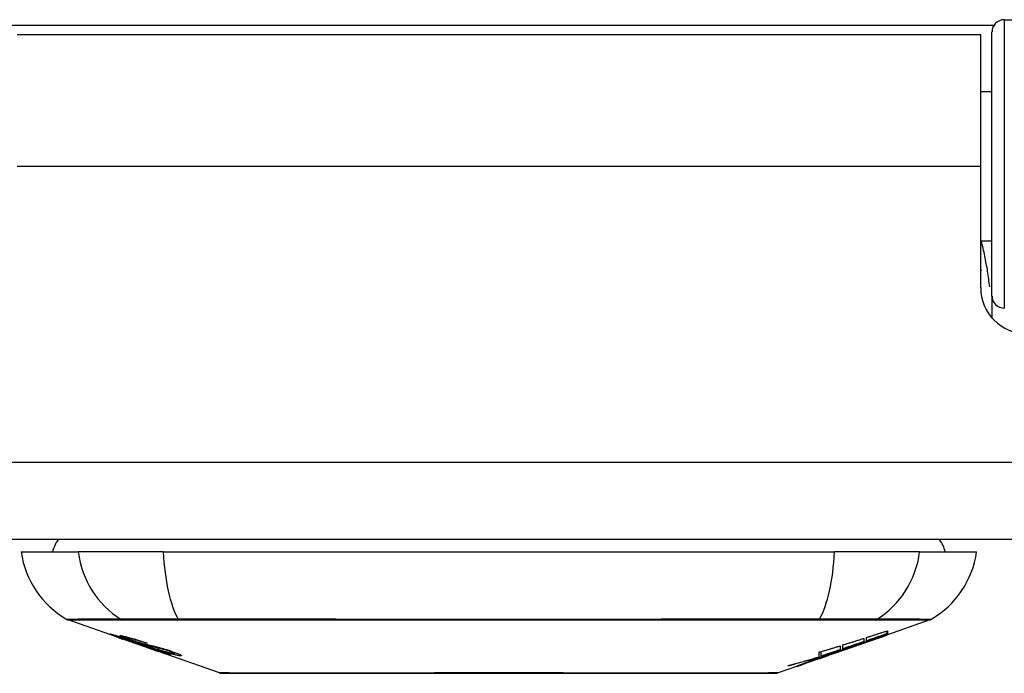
# Model space of a CAD drawing. Header units: inches. Extents: x 11 to 342, y 26 to 169.
# Tile 14 of 149: x 77.461 to 78.719, y 25.507 to 26.342. Entities that reach past the tile are written whole.
import ezdxf

# ---------------------------------------------------------------- set-up
doc = ezdxf.new("R2010")
doc.units = ezdxf.units.IN
doc.header["$MEASUREMENT"] = 0
doc.layers.add('Visible Edges(ANSI)', color=7, linetype='Continuous', lineweight=25)
doc.layers.add('Visible Tangent Edges(ANSI)', color=7, linetype='Continuous', lineweight=25)

msp = doc.modelspace()

# ---------------------------------------------------------------- linework, layer by layer
at = {"layer": 'Visible Edges(ANSI)'}
for p, q in [((78.7191, 26.3424), (79.3086, 26.3424)), ((78.7033, 25.989), (78.7033, 26.3267)), ((78.6889, 26.3229), (77.4579, 26.3229)), ((78.6889, 26.1549), (78.6889, 26.3229)), ((78.7033, 26.2504), (78.6889, 26.2504)), ((78.6889, 26), (78.6889, 26.1549)), ((78.7033, 26.0594), (78.6889, 26.0594)), ((78.7033, 25.989), (78.7033, 25.9613)), ((82.2244, 25.6779), (10.6194, 25.6779)), ((77.4632, 25.6622), (77.5359, 25.6622)), ((77.6447, 25.6622), (77.5359, 25.6622)), ((77.6447, 25.6622), (78.5021, 25.6622)), ((78.6109, 25.6622), (78.5021, 25.6622)), ((78.6109, 25.6622), (78.6836, 25.6622)), ((77.5849, 25.5536), (77.5231, 25.5752)), ((78.6238, 25.5752), (78.5699, 25.5564)), ((78.5694, 25.5576), (78.5694, 25.5613)), ((78.5699, 25.5614), (78.5699, 25.557)), ((77.5849, 25.5536), (77.5927, 25.5509)), ((77.5853, 25.5543), (77.5853, 25.555)), ((77.5927, 25.5509), (77.5931, 25.5507)), ((77.6282, 25.5384), (77.5931, 25.5507)), ((77.5985, 25.5521), (77.5985, 25.5535)), ((77.6059, 25.5479), (77.6059, 25.5483)), ((78.5025, 25.5328), (78.5689, 25.556)), ((78.5397, 25.5517), (78.5397, 25.5475)), ((78.5432, 25.5487), (78.5432, 25.5528)), ((78.5482, 25.5492), (78.5482, 25.5499)), ((78.5699, 25.5565), (78.5689, 25.5562)), ((78.5689, 25.556), (78.5689, 25.5562)), ((78.5699, 25.5566), (78.5699, 25.5564)), ((77.6225, 25.5457), (77.6225, 25.5464)), ((77.6286, 25.5383), (77.6384, 25.5349)), ((77.7166, 25.5075), (77.6384, 25.5349)), ((77.6457, 25.5336), (77.6457, 25.5344)), ((78.4824, 25.5282), (78.4824, 25.534)), ((78.4852, 25.5291), (78.4852, 25.5348)), ((78.5097, 25.5368), (78.5013, 25.5339)), ((78.5013, 25.5339), (78.5013, 25.5341)), ((78.5039, 25.5334), (78.5039, 25.5338)), ((78.506, 25.5346), (78.506, 25.5353)), ((78.5092, 25.5422), (78.5092, 25.5371)), ((78.5129, 25.5384), (78.5129, 25.5433)), ((78.528, 25.542), (78.528, 25.5426)), ((77.6593, 25.5324), (77.6593, 25.5337)), ((78.5025, 25.5328), (78.4612, 25.5184)), ((78.4744, 25.5234), (78.4744, 25.5237)), ((78.4744, 25.523), (78.4744, 25.5234)), ((78.4812, 25.527), (78.4812, 25.5278)), ((78.4819, 25.526), (78.4819, 25.5263)), ((78.4819, 25.526), (78.4819, 25.5257)), ((78.4939, 25.53), (78.4939, 25.5302)), ((78.5009, 25.5323), (78.5009, 25.5324)), ((78.4547, 25.5161), (78.4302, 25.5075)), ((78.4547, 25.5161), (78.4547, 25.5161)), ((78.4644, 25.5195), (78.4569, 25.5169)), ((78.4569, 25.5169), (78.4569, 25.5174)), ((78.4625, 25.519), (78.4625, 25.5195))]:
    msp.add_line(p, q, dxfattribs=at)
at = {"layer": 'Visible Edges(ANSI)', "flags": 128}
for points in [[(78.6889, 26.0232), (78.6889, 26.0231), (78.689, 26.0231), (78.689, 26.023), (78.689, 26.023), (78.689, 26.0229), (78.689, 26.0229), (78.6891, 26.0228), (78.6891, 26.0228), (78.6891, 26.0227), (78.6891, 26.0227), (78.6892, 26.0226), (78.6892, 26.0225), (78.6892, 26.0225), (78.6892, 26.0224), (78.6892, 26.0224), (78.6893, 26.0223), (78.6893, 26.0223), (78.6893, 26.0222), (78.6893, 26.0222), (78.6893, 26.0221), (78.6894, 26.0221), (78.6894, 26.022), (78.6894, 26.0219), (78.6894, 26.0219)], [(78.5432, 25.5528), (78.5443, 25.5532), (78.5454, 25.5536), (78.5465, 25.5539), (78.5476, 25.5543), (78.5487, 25.5546), (78.5499, 25.555), (78.551, 25.5553), (78.5521, 25.5557), (78.5532, 25.5561), (78.5543, 25.5564), (78.5554, 25.5568), (78.5566, 25.5571), (78.5577, 25.5575), (78.5588, 25.5578), (78.5599, 25.5582), (78.561, 25.5586), (78.5621, 25.5589), (78.5632, 25.5593), (78.5644, 25.5596), (78.5655, 25.56), (78.5666, 25.5604), (78.5677, 25.5607), (78.5688, 25.5611), (78.5699, 25.5614)], [(77.5952, 25.5503), (77.594, 25.5507), (77.5929, 25.5511), (77.5917, 25.5515), (77.5906, 25.5519), (77.5895, 25.5523), (77.5884, 25.5527), (77.5874, 25.5531), (77.5864, 25.5534), (77.5854, 25.5538), (77.5844, 25.5541), (77.5834, 25.5545), (77.5824, 25.5549), (77.5815, 25.5552), (77.5806, 25.5556), (77.5798, 25.5559), (77.579, 25.5561), (77.5784, 25.5564), (77.5779, 25.5566), (77.5774, 25.5568), (77.5769, 25.557), (77.5766, 25.5572), (77.5764, 25.5573), (77.5765, 25.5574), (77.5768, 25.5573)], [(77.5768, 25.5573), (77.5776, 25.5572), (77.5786, 25.5569), (77.5798, 25.5566), (77.581, 25.5563), (77.5821, 25.556), (77.5832, 25.5556), (77.5844, 25.5553), (77.5857, 25.5549), (77.587, 25.5545), (77.5885, 25.554), (77.59, 25.5535), (77.5915, 25.5531), (77.5929, 25.5526), (77.5943, 25.5522), (77.5956, 25.5518), (77.5968, 25.5514), (77.5979, 25.551), (77.5991, 25.5506), (77.6003, 25.5502), (77.6015, 25.5498), (77.6027, 25.5494), (77.604, 25.549), (77.6052, 25.5485), (77.6064, 25.5481)], [(77.5856, 25.5543), (77.5855, 25.5543), (77.5854, 25.5543), (77.5853, 25.5543), (77.5853, 25.5542), (77.5853, 25.5542), (77.5854, 25.5541), (77.5856, 25.554), (77.5858, 25.5539), (77.5861, 25.5538), (77.5865, 25.5537), (77.5869, 25.5535), (77.5875, 25.5533), (77.5881, 25.553), (77.5888, 25.5528), (77.5895, 25.5525), (77.5903, 25.5522), (77.591, 25.552), (77.5916, 25.5517), (77.5922, 25.5515), (77.5929, 25.5513), (77.5936, 25.551), (77.5943, 25.5508), (77.5949, 25.5506), (77.5957, 25.5503)], [(77.6059, 25.5479), (77.6046, 25.5484), (77.6033, 25.5488), (77.602, 25.5492), (77.6007, 25.5497), (77.5995, 25.5501), (77.5982, 25.5505), (77.597, 25.5509), (77.5958, 25.5513), (77.5947, 25.5516), (77.5936, 25.552), (77.5926, 25.5523), (77.5916, 25.5526), (77.5908, 25.5529), (77.59, 25.5531), (77.5893, 25.5533), (77.5886, 25.5535), (77.5881, 25.5537), (77.5876, 25.5538), (77.5871, 25.5539), (77.5867, 25.554), (77.5864, 25.5541), (77.5861, 25.5542), (77.5858, 25.5542), (77.5856, 25.5543)], [(77.605, 25.5489), (77.6023, 25.5499), (77.5997, 25.5508), (77.5975, 25.5516), (77.5958, 25.5523), (77.5946, 25.5527), (77.5935, 25.5531), (77.5927, 25.5535), (77.5919, 25.5538), (77.5912, 25.5541), (77.5907, 25.5544), (77.5903, 25.5546), (77.59, 25.5547), (77.5898, 25.5549), (77.5897, 25.555), (77.5896, 25.555), (77.5896, 25.5551), (77.5896, 25.5552), (77.5897, 25.5552), (77.5898, 25.5552), (77.59, 25.5552), (77.5902, 25.5552), (77.5905, 25.5552), (77.5908, 25.5551), (77.5911, 25.5551)], [(77.5911, 25.5551), (77.5919, 25.555), (77.5929, 25.5548), (77.594, 25.5546), (77.5952, 25.5543), (77.5965, 25.554), (77.5979, 25.5537), (77.5992, 25.5533), (77.6007, 25.5529), (77.6022, 25.5525), (77.6039, 25.5521), (77.6057, 25.5516), (77.6075, 25.551), (77.6092, 25.5505), (77.6108, 25.55), (77.6124, 25.5496), (77.6138, 25.5491), (77.6151, 25.5487), (77.6164, 25.5483), (77.6178, 25.5479), (77.6191, 25.5475), (77.6204, 25.547), (77.6217, 25.5466), (77.623, 25.5462), (77.6243, 25.5458)], [(77.6151, 25.5436), (77.6143, 25.5438), (77.6135, 25.5441), (77.6127, 25.5443), (77.6118, 25.5446), (77.6109, 25.5449), (77.6099, 25.5452), (77.6089, 25.5456), (77.6079, 25.5459), (77.6069, 25.5463), (77.6059, 25.5466), (77.605, 25.5469), (77.6042, 25.5472), (77.6034, 25.5475), (77.6026, 25.5477), (77.6019, 25.548), (77.6011, 25.5482), (77.6004, 25.5485), (77.5997, 25.5487), (77.5989, 25.549), (77.5982, 25.5493), (77.5974, 25.5495), (77.5967, 25.5498), (77.5959, 25.55), (77.5952, 25.5503)], [(77.5957, 25.5503), (77.5964, 25.5501), (77.5971, 25.5498), (77.5978, 25.5496), (77.5985, 25.5493), (77.5992, 25.5491), (77.5998, 25.5489), (77.6005, 25.5486), (77.6011, 25.5484), (77.6017, 25.5482), (77.6023, 25.548), (77.6027, 25.5479), (77.6032, 25.5477), (77.6036, 25.5476), (77.604, 25.5475), (77.6044, 25.5473), (77.6048, 25.5472), (77.6052, 25.5471), (77.6055, 25.547), (77.6059, 25.5469), (77.6062, 25.5468), (77.6065, 25.5467), (77.6068, 25.5466), (77.6071, 25.5465), (77.6074, 25.5464)], [(77.5997, 25.5521), (77.5993, 25.5522), (77.5989, 25.5522), (77.5987, 25.5522), (77.5985, 25.5522), (77.5985, 25.5521), (77.5986, 25.552), (77.5988, 25.5519), (77.5989, 25.5518), (77.5992, 25.5516), (77.5995, 25.5515), (77.5999, 25.5513), (77.6004, 25.5511), (77.6009, 25.5509), (77.6015, 25.5507), (77.6021, 25.5504), (77.6026, 25.5502), (77.6031, 25.55), (77.6036, 25.5499), (77.6041, 25.5497), (77.6046, 25.5495), (77.6052, 25.5493), (77.6057, 25.5491), (77.6063, 25.5489), (77.6069, 25.5487)], [(77.6225, 25.5457), (77.6218, 25.546), (77.621, 25.5462), (77.6203, 25.5464), (77.6196, 25.5467), (77.6188, 25.5469), (77.6181, 25.5471), (77.6174, 25.5474), (77.6166, 25.5476), (77.6159, 25.5478), (77.6152, 25.5481), (77.6145, 25.5483), (77.6137, 25.5485), (77.613, 25.5487), (77.6123, 25.549), (77.6113, 25.5493), (77.6102, 25.5496), (77.6089, 25.5499), (77.6076, 25.5503), (77.6061, 25.5507), (77.6046, 25.5511), (77.6031, 25.5515), (77.6017, 25.5518), (77.6006, 25.552), (77.5997, 25.5521)], [(77.6261, 25.5422), (77.6253, 25.5424), (77.6243, 25.5427), (77.6234, 25.543), (77.6224, 25.5433), (77.6213, 25.5436), (77.6202, 25.5439), (77.6191, 25.5442), (77.618, 25.5446), (77.617, 25.5449), (77.6159, 25.5452), (77.615, 25.5455), (77.6141, 25.5458), (77.6133, 25.5461), (77.6125, 25.5464), (77.6117, 25.5466), (77.611, 25.5469), (77.6102, 25.5471), (77.6095, 25.5474), (77.6087, 25.5476), (77.608, 25.5479), (77.6073, 25.5481), (77.6065, 25.5484), (77.6058, 25.5486), (77.605, 25.5489)], [(77.6064, 25.5481), (77.6064, 25.5481), (77.6063, 25.5481), (77.6063, 25.5481), (77.6063, 25.5481), (77.6063, 25.5481), (77.6063, 25.5481), (77.6062, 25.5481), (77.6062, 25.5481), (77.6062, 25.5481), (77.6062, 25.548), (77.6061, 25.548), (77.6061, 25.548), (77.6061, 25.548), (77.6061, 25.548), (77.6061, 25.548), (77.606, 25.548), (77.606, 25.548), (77.606, 25.548), (77.606, 25.548), (77.606, 25.548), (77.6059, 25.548), (77.6059, 25.5479), (77.6059, 25.5479), (77.6059, 25.5479)], [(77.6069, 25.5487), (77.6076, 25.5485), (77.6083, 25.5482), (77.609, 25.548), (77.6098, 25.5477), (77.6105, 25.5475), (77.6112, 25.5472), (77.612, 25.547), (77.6126, 25.5468), (77.6132, 25.5466), (77.6138, 25.5464), (77.6143, 25.5463), (77.6148, 25.5461), (77.6152, 25.546), (77.6157, 25.5459), (77.6161, 25.5457), (77.6165, 25.5456), (77.6169, 25.5455), (77.6173, 25.5454), (77.6177, 25.5453), (77.6181, 25.5452), (77.6184, 25.5451), (77.6188, 25.545), (77.6191, 25.5449), (77.6194, 25.5448)], [(77.6074, 25.5464), (77.6077, 25.5463), (77.6081, 25.5462), (77.6085, 25.5461), (77.6089, 25.546), (77.6094, 25.5458), (77.6098, 25.5457), (77.6103, 25.5456), (77.6108, 25.5454), (77.6113, 25.5453), (77.6118, 25.5452), (77.6123, 25.545), (77.6129, 25.5449), (77.6134, 25.5447), (77.6139, 25.5446), (77.6145, 25.5444), (77.615, 25.5443), (77.6155, 25.5442), (77.616, 25.544), (77.6166, 25.5439), (77.6172, 25.5437), (77.6178, 25.5436), (77.6184, 25.5434), (77.619, 25.5432), (77.6196, 25.543)], [(78.5129, 25.5433), (78.514, 25.5437), (78.5151, 25.544), (78.5163, 25.5444), (78.5174, 25.5447), (78.5185, 25.5451), (78.5196, 25.5454), (78.5207, 25.5458), (78.5218, 25.5461), (78.523, 25.5465), (78.5241, 25.5468), (78.5252, 25.5472), (78.5263, 25.5475), (78.5274, 25.5479), (78.5285, 25.5482), (78.5296, 25.5486), (78.5308, 25.5489), (78.5319, 25.5493), (78.533, 25.5496), (78.5341, 25.55), (78.5352, 25.5503), (78.5363, 25.5507), (78.5374, 25.551), (78.5386, 25.5514), (78.5397, 25.5517)], [(78.5397, 25.5475), (78.5386, 25.5471), (78.5374, 25.5467), (78.5363, 25.5463), (78.5352, 25.546), (78.5341, 25.5456), (78.533, 25.5452), (78.5319, 25.5448), (78.5308, 25.5444), (78.5296, 25.5441), (78.5285, 25.5437), (78.5274, 25.5433), (78.5263, 25.5429), (78.5252, 25.5426), (78.5241, 25.5422), (78.523, 25.5418), (78.5218, 25.5414), (78.5207, 25.541), (78.5196, 25.5407), (78.5185, 25.5403), (78.5174, 25.5399), (78.5163, 25.5395), (78.5151, 25.5392), (78.514, 25.5388), (78.5129, 25.5384)], [(78.5247, 25.5413), (78.5264, 25.542), (78.5281, 25.5426), (78.5299, 25.5432), (78.5317, 25.5439), (78.5334, 25.5445), (78.5352, 25.5452), (78.537, 25.5458), (78.5388, 25.5465), (78.5407, 25.5472), (78.5425, 25.5478), (78.5443, 25.5485), (78.5462, 25.5492), (78.548, 25.5498), (78.5499, 25.5505), (78.5518, 25.5512), (78.5537, 25.5519), (78.5556, 25.5526), (78.5576, 25.5533), (78.5595, 25.554), (78.5615, 25.5547), (78.5634, 25.5554), (78.5654, 25.5562), (78.5674, 25.5569), (78.5694, 25.5576)], [(78.5689, 25.556), (78.5672, 25.5555), (78.5655, 25.5549), (78.5638, 25.5543), (78.5622, 25.5537), (78.5605, 25.5531), (78.5588, 25.5525), (78.5571, 25.5519), (78.5554, 25.5513), (78.5537, 25.5508), (78.552, 25.5502), (78.5503, 25.5496), (78.5486, 25.549), (78.5468, 25.5484), (78.5451, 25.5478), (78.5434, 25.5472), (78.5417, 25.5466), (78.54, 25.546), (78.5383, 25.5455), (78.5366, 25.5449), (78.5349, 25.5443), (78.5332, 25.5437), (78.5314, 25.5431), (78.5297, 25.5426), (78.528, 25.542)], [(78.5694, 25.5576), (78.5683, 25.5573), (78.5672, 25.5569), (78.5661, 25.5565), (78.565, 25.5561), (78.564, 25.5558), (78.5629, 25.5554), (78.5618, 25.555), (78.5607, 25.5546), (78.5596, 25.5543), (78.5585, 25.5539), (78.5574, 25.5535), (78.5563, 25.5531), (78.5552, 25.5528), (78.5541, 25.5524), (78.553, 25.552), (78.5519, 25.5516), (78.5508, 25.5513), (78.5497, 25.5509), (78.5486, 25.5505), (78.5475, 25.5502), (78.5464, 25.5498), (78.5454, 25.5494), (78.5443, 25.549), (78.5432, 25.5487)], [(78.5699, 25.557), (78.5691, 25.5567), (78.5682, 25.5564), (78.5673, 25.5561), (78.5664, 25.5558), (78.5656, 25.5555), (78.5647, 25.5551), (78.5638, 25.5548), (78.5629, 25.5545), (78.562, 25.5542), (78.5611, 25.5538), (78.5602, 25.5535), (78.5592, 25.5532), (78.5583, 25.5528), (78.5574, 25.5525), (78.5565, 25.5522), (78.5556, 25.5518), (78.5546, 25.5515), (78.5537, 25.5512), (78.5528, 25.5508), (78.5519, 25.5505), (78.5509, 25.5502), (78.55, 25.5498), (78.5491, 25.5495), (78.5482, 25.5492)], [(78.5482, 25.5492), (78.5491, 25.5495), (78.55, 25.5498), (78.5509, 25.5501), (78.5518, 25.5504), (78.5527, 25.5507), (78.5536, 25.551), (78.5545, 25.5513), (78.5554, 25.5516), (78.5563, 25.5519), (78.5572, 25.5523), (78.5581, 25.5526), (78.559, 25.5529), (78.56, 25.5532), (78.5609, 25.5535), (78.5618, 25.5538), (78.5627, 25.5541), (78.5636, 25.5544), (78.5645, 25.5547), (78.5654, 25.555), (78.5663, 25.5554), (78.5672, 25.5557), (78.5681, 25.556), (78.569, 25.5563), (78.5699, 25.5566)], [(77.6295, 25.5395), (77.6288, 25.5397), (77.6282, 25.5399), (77.6275, 25.5401), (77.6268, 25.5403), (77.6261, 25.5405), (77.6255, 25.5407), (77.6249, 25.5408), (77.6243, 25.541), (77.6238, 25.5411), (77.6233, 25.5413), (77.6228, 25.5414), (77.6224, 25.5415), (77.6219, 25.5416), (77.6214, 25.5418), (77.621, 25.5419), (77.6204, 25.542), (77.6199, 25.5422), (77.6193, 25.5423), (77.6187, 25.5425), (77.618, 25.5427), (77.6173, 25.5429), (77.6165, 25.5431), (77.6158, 25.5434), (77.6151, 25.5436)], [(77.6194, 25.5448), (77.6199, 25.5447), (77.6204, 25.5446), (77.6209, 25.5444), (77.6214, 25.5443), (77.622, 25.5442), (77.6226, 25.544), (77.6233, 25.5439), (77.6239, 25.5437), (77.6246, 25.5436), (77.6253, 25.5434), (77.626, 25.5433), (77.6267, 25.5431), (77.6274, 25.543), (77.6281, 25.5428), (77.6288, 25.5426), (77.6295, 25.5425), (77.6302, 25.5423), (77.6309, 25.5422), (77.6316, 25.542), (77.6323, 25.5418), (77.633, 25.5417), (77.6338, 25.5415), (77.6345, 25.5413), (77.6352, 25.5411)], [(77.6196, 25.543), (77.6203, 25.5428), (77.621, 25.5426), (77.6218, 25.5424), (77.6227, 25.5421), (77.6235, 25.5419), (77.6244, 25.5416), (77.6254, 25.5413), (77.6263, 25.541), (77.6272, 25.5407), (77.6281, 25.5405), (77.6288, 25.5402), (77.6296, 25.54), (77.6302, 25.5398), (77.6308, 25.5396), (77.6315, 25.5393), (77.6321, 25.5391), (77.6327, 25.5389), (77.6334, 25.5387), (77.634, 25.5385), (77.6346, 25.5383), (77.6353, 25.5381), (77.6359, 25.5379), (77.6365, 25.5376), (77.6372, 25.5374)], [(77.6243, 25.5458), (77.6242, 25.5457), (77.6242, 25.5457), (77.6241, 25.5457), (77.624, 25.5457), (77.6239, 25.5457), (77.6239, 25.5457), (77.6238, 25.5457), (77.6237, 25.5457), (77.6236, 25.5457), (77.6236, 25.5457), (77.6235, 25.5457), (77.6234, 25.5457), (77.6233, 25.5457), (77.6233, 25.5457), (77.6232, 25.5457), (77.6231, 25.5457), (77.623, 25.5457), (77.623, 25.5457), (77.6229, 25.5457), (77.6228, 25.5457), (77.6227, 25.5457), (77.6227, 25.5457), (77.6226, 25.5457), (77.6225, 25.5457)], [(77.6446, 25.5378), (77.6439, 25.538), (77.6431, 25.5382), (77.6423, 25.5384), (77.6415, 25.5386), (77.6406, 25.5388), (77.6398, 25.539), (77.639, 25.5392), (77.6383, 25.5393), (77.6376, 25.5395), (77.6369, 25.5396), (77.6363, 25.5398), (77.6357, 25.5399), (77.635, 25.54), (77.6344, 25.5402), (77.6337, 25.5403), (77.6331, 25.5405), (77.6323, 25.5407), (77.6315, 25.5408), (77.6307, 25.541), (77.6298, 25.5412), (77.6289, 25.5415), (77.628, 25.5417), (77.627, 25.5419), (77.6261, 25.5422)], [(77.654, 25.5305), (77.6538, 25.5305), (77.6535, 25.5306), (77.6531, 25.5307), (77.6527, 25.5307), (77.6523, 25.5309), (77.6518, 25.531), (77.6512, 25.5311), (77.6506, 25.5313), (77.6499, 25.5315), (77.6491, 25.5318), (77.6481, 25.532), (77.6469, 25.5324), (77.6455, 25.5329), (77.6438, 25.5334), (77.6421, 25.534), (77.6404, 25.5346), (77.6387, 25.5351), (77.6372, 25.5357), (77.6356, 25.5362), (77.6341, 25.5367), (77.6326, 25.5373), (77.631, 25.5378), (77.6294, 25.5383), (77.6279, 25.5389)], [(77.6279, 25.5389), (77.6279, 25.5389), (77.6279, 25.5389), (77.6279, 25.5389), (77.628, 25.5389), (77.628, 25.5389), (77.628, 25.5389), (77.628, 25.5389), (77.6281, 25.5389), (77.6281, 25.5389), (77.6281, 25.5389), (77.6281, 25.5389), (77.6282, 25.5389), (77.6282, 25.5389), (77.6282, 25.5389), (77.6282, 25.5389), (77.6283, 25.5389), (77.6283, 25.5389), (77.6283, 25.5389), (77.6283, 25.5389), (77.6284, 25.5389), (77.6284, 25.5389), (77.6284, 25.5389), (77.6284, 25.5389), (77.6285, 25.5389)], [(77.6282, 25.5384), (77.6282, 25.5384), (77.6283, 25.5384), (77.6283, 25.5384), (77.6283, 25.5384), (77.6283, 25.5384), (77.6283, 25.5384), (77.6283, 25.5384), (77.6284, 25.5384), (77.6284, 25.5384), (77.6284, 25.5384), (77.6284, 25.5384), (77.6284, 25.5384), (77.6284, 25.5384), (77.6285, 25.5384), (77.6285, 25.5384), (77.6285, 25.5384), (77.6285, 25.5383), (77.6285, 25.5383), (77.6285, 25.5383), (77.6286, 25.5383), (77.6286, 25.5383), (77.6286, 25.5383), (77.6286, 25.5383), (77.6286, 25.5383)], [(77.6285, 25.5389), (77.6301, 25.5383), (77.6317, 25.5377), (77.6333, 25.5372), (77.6349, 25.5367), (77.6365, 25.5361), (77.6379, 25.5357), (77.6392, 25.5352), (77.6401, 25.5349), (77.6409, 25.5347), (77.6414, 25.5345), (77.6419, 25.5344), (77.6423, 25.5343), (77.6427, 25.5341), (77.6431, 25.534), (77.6434, 25.5339), (77.6437, 25.5339), (77.644, 25.5338), (77.6442, 25.5337), (77.6445, 25.5337), (77.6447, 25.5336), (77.6448, 25.5336), (77.645, 25.5336), (77.6452, 25.5335), (77.6453, 25.5335)], [(77.6365, 25.5372), (77.6362, 25.5373), (77.6359, 25.5374), (77.6356, 25.5375), (77.6353, 25.5377), (77.635, 25.5378), (77.6347, 25.5379), (77.6344, 25.538), (77.634, 25.5381), (77.6337, 25.5382), (77.6334, 25.5383), (77.6331, 25.5384), (77.6328, 25.5385), (77.6325, 25.5386), (77.6322, 25.5387), (77.6319, 25.5388), (77.6316, 25.5389), (77.6314, 25.539), (77.6311, 25.539), (77.6308, 25.5391), (77.6305, 25.5392), (77.6303, 25.5393), (77.63, 25.5394), (77.6298, 25.5395), (77.6295, 25.5395)], [(77.6352, 25.5411), (77.6361, 25.5409), (77.6369, 25.5407), (77.6378, 25.5405), (77.6388, 25.5402), (77.6397, 25.5399), (77.6408, 25.5397), (77.6418, 25.5394), (77.6428, 25.5391), (77.6437, 25.5388), (77.6446, 25.5386), (77.6454, 25.5383), (77.6462, 25.5381), (77.6468, 25.5379), (77.6475, 25.5377), (77.6481, 25.5375), (77.6488, 25.5373), (77.6494, 25.5371), (77.65, 25.5369), (77.6507, 25.5367), (77.6513, 25.5365), (77.6519, 25.5363), (77.6526, 25.5361), (77.6532, 25.5359), (77.6538, 25.5356)], [(77.6453, 25.5335), (77.6454, 25.5335), (77.6454, 25.5335), (77.6455, 25.5335), (77.6456, 25.5335), (77.6456, 25.5335), (77.6456, 25.5335), (77.6457, 25.5336), (77.6457, 25.5336), (77.6457, 25.5336), (77.6456, 25.5336), (77.6456, 25.5337), (77.6455, 25.5337), (77.6454, 25.5338), (77.6453, 25.5338), (77.6452, 25.5339), (77.6451, 25.534), (77.6449, 25.5341), (77.6446, 25.5342), (77.6442, 25.5344), (77.6432, 25.5348), (77.6419, 25.5353), (77.6403, 25.5359), (77.6385, 25.5365), (77.6365, 25.5372)], [(77.6664, 25.5294), (77.6659, 25.5294), (77.6654, 25.5295), (77.6648, 25.5296), (77.6641, 25.5297), (77.6634, 25.5299), (77.6627, 25.53), (77.6618, 25.5302), (77.6609, 25.5304), (77.6599, 25.5307), (77.6588, 25.531), (77.6574, 25.5313), (77.656, 25.5317), (77.6543, 25.5322), (77.6525, 25.5328), (77.6507, 25.5333), (77.649, 25.5338), (77.6474, 25.5344), (77.6459, 25.5349), (77.6444, 25.5353), (77.6429, 25.5358), (77.6415, 25.5363), (77.64, 25.5368), (77.6385, 25.5373), (77.6371, 25.5378)], [(77.6371, 25.5378), (77.6372, 25.5378), (77.6373, 25.5378), (77.6373, 25.5378), (77.6374, 25.5378), (77.6375, 25.5378), (77.6376, 25.5378), (77.6376, 25.5378), (77.6377, 25.5378), (77.6378, 25.5378), (77.6379, 25.5378), (77.638, 25.5377), (77.638, 25.5377), (77.6381, 25.5377), (77.6382, 25.5377), (77.6383, 25.5377), (77.6384, 25.5377), (77.6384, 25.5377), (77.6385, 25.5377), (77.6386, 25.5377), (77.6387, 25.5377), (77.6388, 25.5377), (77.6388, 25.5377), (77.6389, 25.5377), (77.639, 25.5377)], [(77.6372, 25.5374), (77.6426, 25.5355), (77.6472, 25.5338), (77.6497, 25.5328), (77.6508, 25.5324), (77.6516, 25.5321), (77.6522, 25.5318), (77.6527, 25.5316), (77.6531, 25.5314), (77.6534, 25.5313), (77.6536, 25.5312), (77.6538, 25.5311), (77.654, 25.531), (77.6541, 25.5309), (77.6542, 25.5308), (77.6543, 25.5307), (77.6544, 25.5307), (77.6544, 25.5306), (77.6544, 25.5306), (77.6544, 25.5306), (77.6544, 25.5305), (77.6543, 25.5305), (77.6542, 25.5305), (77.6541, 25.5305), (77.654, 25.5305)], [(77.639, 25.5377), (77.6403, 25.5372), (77.6416, 25.5368), (77.6429, 25.5363), (77.6442, 25.5359), (77.6455, 25.5355), (77.6468, 25.5351), (77.6481, 25.5347), (77.6493, 25.5343), (77.6504, 25.534), (77.6514, 25.5337), (77.6522, 25.5335), (77.6529, 25.5333), (77.6535, 25.5331), (77.6541, 25.533), (77.6546, 25.5329), (77.6551, 25.5328), (77.6555, 25.5327), (77.656, 25.5326), (77.6563, 25.5325), (77.6567, 25.5324), (77.657, 25.5324), (77.6573, 25.5323), (77.6576, 25.5323), (77.6579, 25.5323)], [(77.6518, 25.5356), (77.6515, 25.5357), (77.6512, 25.5358), (77.6509, 25.5359), (77.6506, 25.536), (77.6503, 25.5361), (77.65, 25.5362), (77.6497, 25.5363), (77.6494, 25.5364), (77.6491, 25.5365), (77.6488, 25.5366), (77.6484, 25.5367), (77.6481, 25.5368), (77.6478, 25.5369), (77.6475, 25.537), (77.6472, 25.5371), (77.6469, 25.5372), (77.6466, 25.5372), (77.6463, 25.5373), (77.646, 25.5374), (77.6457, 25.5375), (77.6454, 25.5376), (77.6452, 25.5377), (77.6449, 25.5377), (77.6446, 25.5378)], [(77.6579, 25.5323), (77.6581, 25.5323), (77.6583, 25.5323), (77.6585, 25.5322), (77.6586, 25.5322), (77.6588, 25.5322), (77.6589, 25.5323), (77.659, 25.5323), (77.6591, 25.5323), (77.6592, 25.5323), (77.6592, 25.5323), (77.6593, 25.5324), (77.6593, 25.5324), (77.6592, 25.5325), (77.6592, 25.5326), (77.6591, 25.5327), (77.6589, 25.5328), (77.6586, 25.533), (77.6581, 25.5332), (77.6574, 25.5335), (77.6566, 25.5339), (77.6556, 25.5342), (77.6544, 25.5347), (77.6532, 25.5351), (77.6518, 25.5356)], [(77.6538, 25.5356), (77.6566, 25.5347), (77.6593, 25.5337), (77.6614, 25.533), (77.6629, 25.5324), (77.6639, 25.5319), (77.6648, 25.5316), (77.6656, 25.5312), (77.6662, 25.5309), (77.6667, 25.5306), (77.6672, 25.5304), (77.6675, 25.5302), (77.6677, 25.53), (77.6679, 25.5299), (77.6679, 25.5297), (77.668, 25.5296), (77.6679, 25.5296), (77.6679, 25.5295), (77.6678, 25.5294), (77.6676, 25.5294), (77.6675, 25.5294), (77.6673, 25.5294), (77.667, 25.5294), (77.6667, 25.5294), (77.6664, 25.5294)], [(78.506, 25.5346), (78.5045, 25.5341), (78.503, 25.5336), (78.5015, 25.5331), (78.5, 25.5326), (78.4985, 25.5321), (78.4969, 25.5316), (78.4954, 25.5311), (78.4939, 25.5306), (78.4924, 25.5301), (78.4908, 25.5296), (78.4893, 25.5292), (78.4878, 25.5287), (78.4862, 25.5282), (78.4847, 25.5277), (78.4832, 25.5272), (78.4816, 25.5267), (78.4801, 25.5262), (78.4785, 25.5258), (78.477, 25.5253), (78.4755, 25.5248), (78.4739, 25.5243), (78.4724, 25.5239), (78.4709, 25.5234), (78.4693, 25.5229)], [(78.4824, 25.534), (78.4835, 25.5343), (78.4846, 25.5346), (78.4858, 25.535), (78.4869, 25.5353), (78.488, 25.5357), (78.4891, 25.536), (78.4902, 25.5363), (78.4913, 25.5367), (78.4925, 25.537), (78.4936, 25.5374), (78.4947, 25.5377), (78.4958, 25.538), (78.4969, 25.5384), (78.498, 25.5387), (78.4992, 25.5391), (78.5003, 25.5394), (78.5014, 25.5397), (78.5025, 25.5401), (78.5036, 25.5404), (78.5047, 25.5408), (78.5058, 25.5411), (78.5069, 25.5415), (78.5081, 25.5418), (78.5092, 25.5422)], [(78.5092, 25.5371), (78.5082, 25.5368), (78.5072, 25.5365), (78.5062, 25.5361), (78.5052, 25.5358), (78.5042, 25.5355), (78.5032, 25.5351), (78.5022, 25.5348), (78.5012, 25.5344), (78.5002, 25.5341), (78.4992, 25.5338), (78.4982, 25.5334), (78.4972, 25.5331), (78.4962, 25.5328), (78.4952, 25.5324), (78.4942, 25.5321), (78.4932, 25.5318), (78.4922, 25.5314), (78.4912, 25.5311), (78.4902, 25.5307), (78.4892, 25.5304), (78.4882, 25.5301), (78.4872, 25.5297), (78.4862, 25.5294), (78.4852, 25.5291)], [(78.4852, 25.5291), (78.4862, 25.5294), (78.4872, 25.5297), (78.4882, 25.53), (78.4893, 25.5303), (78.4903, 25.5306), (78.4913, 25.531), (78.4923, 25.5313), (78.4934, 25.5316), (78.4944, 25.5319), (78.4954, 25.5322), (78.4964, 25.5326), (78.4974, 25.5329), (78.4985, 25.5332), (78.4995, 25.5335), (78.5005, 25.5339), (78.5015, 25.5342), (78.5025, 25.5345), (78.5036, 25.5348), (78.5046, 25.5351), (78.5056, 25.5355), (78.5066, 25.5358), (78.5076, 25.5361), (78.5087, 25.5364), (78.5097, 25.5368)], [(78.4964, 25.5311), (78.4968, 25.5313), (78.4972, 25.5314), (78.4976, 25.5316), (78.498, 25.5317), (78.4984, 25.5318), (78.4988, 25.532), (78.4993, 25.5321), (78.4997, 25.5323), (78.5001, 25.5324), (78.5005, 25.5326), (78.5009, 25.5327), (78.5013, 25.5329), (78.5017, 25.533), (78.5021, 25.5332), (78.5025, 25.5333), (78.5029, 25.5334), (78.5033, 25.5336), (78.5037, 25.5337), (78.5041, 25.5339), (78.5045, 25.534), (78.5049, 25.5342), (78.5053, 25.5343), (78.5056, 25.5345), (78.506, 25.5346)], [(78.5013, 25.5339), (78.5023, 25.5342), (78.5032, 25.5345), (78.5042, 25.5348), (78.5052, 25.5351), (78.5062, 25.5354), (78.5071, 25.5357), (78.5081, 25.536), (78.5091, 25.5363), (78.5101, 25.5366), (78.511, 25.5369), (78.512, 25.5372), (78.513, 25.5376), (78.514, 25.5379), (78.5149, 25.5382), (78.5159, 25.5385), (78.5169, 25.5388), (78.5179, 25.5391), (78.5188, 25.5394), (78.5198, 25.5398), (78.5208, 25.5401), (78.5218, 25.5404), (78.5227, 25.5407), (78.5237, 25.541), (78.5247, 25.5413)], [(78.528, 25.542), (78.527, 25.5416), (78.526, 25.5412), (78.525, 25.5409), (78.524, 25.5405), (78.5229, 25.5401), (78.5219, 25.5398), (78.5209, 25.5394), (78.5198, 25.539), (78.5188, 25.5387), (78.5177, 25.5383), (78.5167, 25.5379), (78.5157, 25.5375), (78.5146, 25.5372), (78.5136, 25.5368), (78.5125, 25.5364), (78.5115, 25.5361), (78.5105, 25.5357), (78.5094, 25.5353), (78.5084, 25.5349), (78.5073, 25.5346), (78.5063, 25.5342), (78.5052, 25.5338), (78.5042, 25.5335), (78.5032, 25.5331)], [(78.4427, 25.5166), (78.4443, 25.5171), (78.446, 25.5175), (78.4477, 25.518), (78.4493, 25.5185), (78.451, 25.5189), (78.4526, 25.5194), (78.4543, 25.5199), (78.456, 25.5204), (78.4576, 25.5208), (78.4593, 25.5213), (78.461, 25.5218), (78.4626, 25.5223), (78.4643, 25.5228), (78.4659, 25.5233), (78.4676, 25.5237), (78.4692, 25.5242), (78.4709, 25.5247), (78.4725, 25.5252), (78.4742, 25.5257), (78.4758, 25.5262), (78.4775, 25.5267), (78.4791, 25.5272), (78.4808, 25.5277), (78.4824, 25.5282)], [(78.4812, 25.527), (78.4796, 25.5265), (78.478, 25.5261), (78.4764, 25.5256), (78.4748, 25.5252), (78.4732, 25.5247), (78.4716, 25.5242), (78.47, 25.5238), (78.4684, 25.5233), (78.4668, 25.5229), (78.4652, 25.5224), (78.4636, 25.522), (78.462, 25.5216), (78.4604, 25.5211), (78.4588, 25.5207), (78.4572, 25.5203), (78.4556, 25.5199), (78.454, 25.5194), (78.4523, 25.519), (78.4507, 25.5186), (78.4491, 25.5182), (78.4475, 25.5178), (78.4459, 25.5174), (78.4443, 25.517), (78.4427, 25.5166)], [(78.4552, 25.5167), (78.4554, 25.5168), (78.4556, 25.5169), (78.4559, 25.517), (78.4563, 25.5172), (78.4567, 25.5174), (78.4572, 25.5175), (78.4578, 25.5178), (78.4584, 25.518), (78.459, 25.5182), (78.4597, 25.5185), (78.4604, 25.5188), (78.4612, 25.5191), (78.462, 25.5194), (78.4629, 25.5197), (78.4637, 25.52), (78.4646, 25.5203), (78.4656, 25.5207), (78.4665, 25.521), (78.4675, 25.5213), (78.4684, 25.5217), (78.4694, 25.522), (78.4704, 25.5224), (78.4714, 25.5227), (78.4724, 25.523)], [(78.4744, 25.5234), (78.474, 25.5233), (78.4735, 25.5231), (78.473, 25.5229), (78.4726, 25.5228), (78.4721, 25.5226), (78.4716, 25.5225), (78.4712, 25.5223), (78.4707, 25.5221), (78.4703, 25.522), (78.4698, 25.5218), (78.4694, 25.5217), (78.4689, 25.5215), (78.4685, 25.5214), (78.4681, 25.5212), (78.4677, 25.5211), (78.4673, 25.5209), (78.4669, 25.5208), (78.4666, 25.5207), (78.4663, 25.5205), (78.4659, 25.5204), (78.4657, 25.5203), (78.4654, 25.5202), (78.4651, 25.5201), (78.4649, 25.52)], [(78.4693, 25.5229), (78.4698, 25.5231), (78.4703, 25.5233), (78.4708, 25.5234), (78.4713, 25.5236), (78.4718, 25.5238), (78.4723, 25.524), (78.4728, 25.5241), (78.4733, 25.5243), (78.4738, 25.5245), (78.4743, 25.5246), (78.4748, 25.5248), (78.4753, 25.525), (78.4757, 25.5251), (78.4762, 25.5253), (78.4767, 25.5255), (78.4772, 25.5257), (78.4777, 25.5258), (78.4782, 25.526), (78.4787, 25.5262), (78.4792, 25.5263), (78.4797, 25.5265), (78.4802, 25.5267), (78.4807, 25.5268), (78.4812, 25.527)], [(78.4724, 25.523), (78.4734, 25.5234), (78.4744, 25.5237), (78.4754, 25.5241), (78.4764, 25.5244), (78.4774, 25.5248), (78.4784, 25.5251), (78.4794, 25.5254), (78.4804, 25.5257), (78.4813, 25.5261), (78.4823, 25.5264), (78.4832, 25.5267), (78.4842, 25.527), (78.4851, 25.5273), (78.486, 25.5276), (78.4869, 25.5279), (78.4878, 25.5282), (78.4887, 25.5285), (78.4895, 25.5288), (78.4903, 25.5291), (78.4912, 25.5293), (78.492, 25.5296), (78.4927, 25.5298), (78.4935, 25.5301), (78.4942, 25.5303)], [(78.4934, 25.5296), (78.4927, 25.5294), (78.4919, 25.5291), (78.4911, 25.5288), (78.4903, 25.5286), (78.4896, 25.5283), (78.4888, 25.528), (78.488, 25.5277), (78.4872, 25.5274), (78.4863, 25.5272), (78.4855, 25.5269), (78.4847, 25.5266), (78.4839, 25.5263), (78.4831, 25.526), (78.4823, 25.5257), (78.4815, 25.5255), (78.4807, 25.5252), (78.4799, 25.5249), (78.4791, 25.5246), (78.4783, 25.5243), (78.4775, 25.5241), (78.4767, 25.5238), (78.4759, 25.5235), (78.4752, 25.5233), (78.4744, 25.523)], [(78.4934, 25.5298), (78.4932, 25.5297), (78.4929, 25.5297), (78.4926, 25.5296), (78.4923, 25.5295), (78.492, 25.5294), (78.4916, 25.5292), (78.4912, 25.5291), (78.4908, 25.529), (78.4903, 25.5288), (78.4899, 25.5287), (78.4894, 25.5285), (78.4889, 25.5284), (78.4884, 25.5282), (78.4879, 25.528), (78.4873, 25.5278), (78.4867, 25.5276), (78.4862, 25.5274), (78.4856, 25.5272), (78.485, 25.527), (78.4844, 25.5268), (78.4838, 25.5266), (78.4832, 25.5264), (78.4825, 25.5262), (78.4819, 25.526)], [(78.4819, 25.5257), (78.4823, 25.5258), (78.4828, 25.526), (78.4832, 25.5261), (78.4836, 25.5263), (78.4841, 25.5264), (78.4845, 25.5266), (78.485, 25.5267), (78.4854, 25.5269), (78.4859, 25.5271), (78.4863, 25.5272), (78.4868, 25.5274), (78.4873, 25.5275), (78.4877, 25.5277), (78.4881, 25.5278), (78.4886, 25.528), (78.489, 25.5281), (78.4894, 25.5283), (78.4898, 25.5284), (78.4902, 25.5286), (78.4906, 25.5287), (78.4909, 25.5288), (78.4913, 25.529), (78.4916, 25.5291), (78.4919, 25.5292)], [(78.4919, 25.5292), (78.4922, 25.5293), (78.4924, 25.5294), (78.4926, 25.5294), (78.4928, 25.5295), (78.493, 25.5296), (78.4931, 25.5296), (78.4933, 25.5297), (78.4934, 25.5297), (78.4935, 25.5298), (78.4936, 25.5298), (78.4937, 25.5299), (78.4938, 25.5299), (78.4939, 25.5299), (78.4939, 25.5299), (78.4939, 25.5299), (78.4939, 25.53), (78.4939, 25.53), (78.4939, 25.53), (78.4939, 25.5299), (78.4938, 25.5299), (78.4937, 25.5299), (78.4936, 25.5299), (78.4935, 25.5299), (78.4934, 25.5298)], [(78.5009, 25.5323), (78.5009, 25.5323), (78.5008, 25.5323), (78.5007, 25.5322), (78.5005, 25.5322), (78.5004, 25.5321), (78.5002, 25.532), (78.4999, 25.532), (78.4997, 25.5319), (78.4995, 25.5318), (78.4992, 25.5317), (78.4989, 25.5316), (78.4986, 25.5315), (78.4982, 25.5313), (78.4979, 25.5312), (78.4975, 25.5311), (78.4971, 25.5309), (78.4967, 25.5308), (78.4962, 25.5306), (78.4958, 25.5305), (78.4954, 25.5303), (78.4949, 25.5302), (78.4944, 25.53), (78.4939, 25.5298), (78.4934, 25.5296)], [(78.4942, 25.5303), (78.4949, 25.5305), (78.4955, 25.5307), (78.4961, 25.5309), (78.4967, 25.5311), (78.4972, 25.5313), (78.4977, 25.5315), (78.4982, 25.5316), (78.4987, 25.5317), (78.4991, 25.5319), (78.4995, 25.532), (78.4998, 25.5321), (78.5001, 25.5322), (78.5004, 25.5323), (78.5006, 25.5323), (78.5008, 25.5324), (78.501, 25.5324), (78.5011, 25.5325), (78.5012, 25.5325), (78.5013, 25.5325), (78.5013, 25.5325), (78.5012, 25.5325), (78.5012, 25.5324), (78.5011, 25.5324), (78.5009, 25.5323)], [(78.5032, 25.5331), (78.5034, 25.5332), (78.5036, 25.5333), (78.5037, 25.5333), (78.5038, 25.5334), (78.5039, 25.5334), (78.5039, 25.5334), (78.5038, 25.5334), (78.5037, 25.5334), (78.5036, 25.5333), (78.5034, 25.5333), (78.5032, 25.5332), (78.5029, 25.5332), (78.5026, 25.5331), (78.5022, 25.5329), (78.5018, 25.5328), (78.5014, 25.5327), (78.5009, 25.5325), (78.5003, 25.5324), (78.4998, 25.5322), (78.4992, 25.532), (78.4985, 25.5318), (78.4979, 25.5316), (78.4972, 25.5314), (78.4964, 25.5311)], [(78.4569, 25.5169), (78.4566, 25.5168), (78.4564, 25.5167), (78.4561, 25.5167), (78.4559, 25.5166), (78.4557, 25.5165), (78.4555, 25.5165), (78.4554, 25.5164), (78.4552, 25.5164), (78.4551, 25.5164), (78.455, 25.5163), (78.4549, 25.5163), (78.4548, 25.5163), (78.4547, 25.5163), (78.4547, 25.5163), (78.4546, 25.5163), (78.4546, 25.5163), (78.4546, 25.5163), (78.4547, 25.5164), (78.4547, 25.5164), (78.4548, 25.5164), (78.4548, 25.5165), (78.4549, 25.5165), (78.455, 25.5166), (78.4552, 25.5167)], [(78.4547, 25.5161), (78.4549, 25.5162), (78.4552, 25.5163), (78.4555, 25.5164), (78.4558, 25.5165), (78.456, 25.5166), (78.4563, 25.5166), (78.4566, 25.5167), (78.4568, 25.5168), (78.4571, 25.5169), (78.4574, 25.517), (78.4577, 25.5171), (78.4579, 25.5172), (78.4582, 25.5173), (78.4585, 25.5174), (78.4587, 25.5175), (78.459, 25.5176), (78.4593, 25.5177), (78.4596, 25.5178), (78.4598, 25.5179), (78.4601, 25.518), (78.4604, 25.5181), (78.4606, 25.5182), (78.4609, 25.5183), (78.4612, 25.5184)], [(78.4649, 25.52), (78.4646, 25.5199), (78.4642, 25.5197), (78.4639, 25.5196), (78.4636, 25.5195), (78.4634, 25.5194), (78.4632, 25.5193), (78.463, 25.5192), (78.4628, 25.5191), (78.4627, 25.5191), (78.4626, 25.519), (78.4625, 25.519), (78.4625, 25.519), (78.4625, 25.5189), (78.4625, 25.5189), (78.4625, 25.519), (78.4626, 25.519), (78.4627, 25.519), (78.4629, 25.519), (78.4631, 25.5191), (78.4633, 25.5192), (78.4635, 25.5192), (78.4638, 25.5193), (78.4641, 25.5194), (78.4644, 25.5195)], [(77.7182, 25.5072), (77.7186, 25.5072), (77.7199, 25.5072), (77.7221, 25.5072), (77.725, 25.5072), (77.7288, 25.5072), (77.7335, 25.5072), (77.739, 25.5072), (77.7453, 25.5072), (77.7523, 25.5072), (77.7602, 25.5071), (77.7688, 25.5071), (77.778, 25.5071), (77.788, 25.5071), (77.7987, 25.5071), (77.8101, 25.5071), (77.822, 25.5071), (77.8346, 25.5071), (77.8478, 25.5071), (77.8615, 25.5071), (77.8757, 25.5071), (77.8904, 25.5071), (77.9055, 25.5071), (77.9211, 25.5072), (77.9371, 25.5072), (77.9535, 25.5072), (77.9701, 25.5072), (77.9869, 25.5072), (78.004, 25.5072), (78.0211, 25.5072), (78.0384, 25.5072), (78.0558, 25.5072), (78.0733, 25.5072), (78.0908, 25.5072), (78.1082, 25.5072), (78.1256, 25.5072), (78.1428, 25.5072), (78.1597, 25.5072), (78.1765, 25.5072), (78.1931, 25.5072), (78.2094, 25.5072), (78.2255, 25.5072), (78.2411, 25.5071), (78.2563, 25.5071), (78.271, 25.5071), (78.2853, 25.5071), (78.299, 25.5071), (78.3121, 25.5071), (78.3247, 25.5071), (78.3367, 25.5071), (78.3481, 25.5071), (78.3587, 25.5071), (78.3687, 25.5071), (78.378, 25.5071), (78.3866, 25.5071), (78.3945, 25.5072), (78.4016, 25.5072), (78.4079, 25.5072), (78.4133, 25.5072), (78.418, 25.5072), (78.4218, 25.5072), (78.4248, 25.5072), (78.4269, 25.5072), (78.4282, 25.5072), (78.4286, 25.5072)]]:
    msp.add_lwpolyline(points, dxfattribs=at)
at = {"layer": 'Visible Edges(ANSI)'}
for centre, radius, start, end in [((78.7191, 26.3267), 0.0157, 90, 180), ((78.748, 26), 0.0591, 180, 270), ((77.5419, 25.6543), 0.0394, 143.1301, 168.463), ((78.6049, 25.6543), 0.0394, 11.537, 36.8699), ((77.5802, 25.6785), 0.1181, 187.9413, 240.1831), ((78.5667, 25.6785), 0.1181, 299.8169, 352.0587), ((77.5263, 25.5845), 0.00984, 240.1831, 250.71), ((78.6205, 25.5845), 0.00984, 289.29, 299.8169), ((77.7182, 25.5122), 0.00492, 250.71, 269.8269), ((78.4286, 25.5122), 0.00492, 270.1731, 289.29)]:
    msp.add_arc(centre, radius, start, end, dxfattribs=at)
at = {"layer": 'Visible Tangent Edges(ANSI)'}
for p, q in [((78.7191, 26.3424), (78.7191, 25.9738)), ((78.7056, 26.3348), (77.4413, 26.3348)), ((78.6889, 26.1549), (77.4579, 26.1549)), ((10.6194, 25.7769), (82.2244, 25.7769)), ((77.5927, 25.5752), (77.5929, 25.5752)), ((77.6646, 25.5752), (77.6651, 25.5752)), ((78.4817, 25.5752), (78.4822, 25.5752)), ((78.554, 25.5752), (78.5541, 25.5752)), ((77.5856, 25.5543), (77.5856, 25.5549)), ((77.5952, 25.5503), (77.5952, 25.5505)), ((77.5997, 25.5521), (77.5997, 25.5532)), ((77.605, 25.5489), (77.605, 25.5494)), ((77.6151, 25.5436), (77.6151, 25.5443)), ((77.6261, 25.5422), (77.6261, 25.5432)), ((77.6295, 25.5395), (77.6295, 25.54)), ((77.6365, 25.5372), (77.6365, 25.5376)), ((77.6446, 25.5378), (77.6446, 25.5386)), ((77.6518, 25.5356), (77.6518, 25.5363)), ((77.654, 25.5305), (77.654, 25.5309)), ((77.6664, 25.5294), (77.6664, 25.5308)), ((78.4934, 25.5298), (78.4934, 25.5301)), ((78.4934, 25.5296), (78.4934, 25.5297)), ((78.4649, 25.52), (78.4649, 25.5204))]:
    msp.add_line(p, q, dxfattribs=at)
at = {"layer": 'Visible Tangent Edges(ANSI)', "flags": 128}
for points in [[(78.7004, 26.0012), (78.7002, 26.0037), (78.6999, 26.0061), (78.6995, 26.0086), (78.6992, 26.0111), (78.6989, 26.0135), (78.6985, 26.016), (78.6982, 26.0185), (78.6978, 26.0209), (78.6974, 26.0233), (78.697, 26.0258), (78.6965, 26.0282), (78.6961, 26.0307), (78.6956, 26.0331), (78.6952, 26.0355), (78.6947, 26.0379), (78.6942, 26.0403), (78.6937, 26.0427), (78.6932, 26.0451), (78.6926, 26.0475), (78.6921, 26.0499), (78.6915, 26.0523), (78.6909, 26.0547), (78.6903, 26.0571), (78.6897, 26.0594)], [(77.5906, 25.5762), (77.585, 25.5762), (77.5797, 25.5762), (77.5745, 25.5762), (77.5696, 25.5762), (77.565, 25.5761), (77.5605, 25.5761), (77.5563, 25.5761), (77.5523, 25.5761), (77.5486, 25.5761), (77.5451, 25.5761), (77.5418, 25.5761), (77.5388, 25.5761), (77.536, 25.5761), (77.5335, 25.576), (77.5312, 25.576), (77.5291, 25.576), (77.5273, 25.576), (77.5258, 25.576), (77.5244, 25.576), (77.5234, 25.576), (77.5225, 25.576), (77.5219, 25.576), (77.5215, 25.576), (77.5214, 25.576)], [(77.5231, 25.5752), (77.5232, 25.5752), (77.5236, 25.5752), (77.5242, 25.5752), (77.525, 25.5752), (77.5261, 25.5752), (77.5275, 25.5752), (77.529, 25.5752), (77.5309, 25.5752), (77.5329, 25.5752), (77.5353, 25.5752), (77.5378, 25.5752), (77.5406, 25.5752), (77.5437, 25.5752), (77.5469, 25.5752), (77.5505, 25.5752), (77.5542, 25.5752), (77.5582, 25.5752), (77.5625, 25.5752), (77.5669, 25.5752), (77.5716, 25.5752), (77.5766, 25.5752), (77.5817, 25.5752), (77.5871, 25.5752), (77.5927, 25.5752)], [(77.6638, 25.5762), (77.6596, 25.5762), (77.6555, 25.5762), (77.6514, 25.5762), (77.6474, 25.5762), (77.6435, 25.5763), (77.6397, 25.5763), (77.636, 25.5763), (77.6323, 25.5763), (77.6288, 25.5763), (77.6253, 25.5763), (77.622, 25.5763), (77.6188, 25.5763), (77.6157, 25.5763), (77.6127, 25.5763), (77.6098, 25.5763), (77.6071, 25.5763), (77.6046, 25.5763), (77.6021, 25.5763), (77.5998, 25.5763), (77.5977, 25.5762), (77.5957, 25.5762), (77.5938, 25.5762), (77.5921, 25.5762), (77.5906, 25.5762)], [(77.5929, 25.5752), (77.5944, 25.5752), (77.5961, 25.5752), (77.5979, 25.5752), (77.5999, 25.5752), (77.602, 25.5752), (77.6043, 25.5752), (77.6067, 25.5752), (77.6092, 25.5752), (77.6119, 25.5752), (77.6147, 25.5752), (77.6176, 25.5752), (77.6206, 25.5752), (77.6238, 25.5752), (77.627, 25.5752), (77.6304, 25.5752), (77.6339, 25.5752), (77.6374, 25.5752), (77.6411, 25.5752), (77.6448, 25.5752), (77.6486, 25.5752), (77.6525, 25.5752), (77.6565, 25.5752), (77.6605, 25.5752), (77.6646, 25.5752)], [(78.483, 25.5762), (78.45, 25.5762), (78.4167, 25.5762), (78.3831, 25.5761), (78.3492, 25.5761), (78.3151, 25.5761), (78.2807, 25.5761), (78.2462, 25.576), (78.2116, 25.576), (78.1768, 25.576), (78.1421, 25.576), (78.1074, 25.576), (78.0726, 25.576), (78.0379, 25.576), (78.0032, 25.576), (77.9686, 25.576), (77.934, 25.576), (77.8995, 25.576), (77.8652, 25.5761), (77.8311, 25.5761), (77.7972, 25.5761), (77.7634, 25.5761), (77.73, 25.5762), (77.6967, 25.5762), (77.6638, 25.5762)], [(77.6651, 25.5752), (77.6979, 25.5752), (77.731, 25.5752), (77.7643, 25.5752), (77.7979, 25.5752), (77.8318, 25.5752), (77.8658, 25.5752), (77.9, 25.5752), (77.9343, 25.5752), (77.9688, 25.5752), (78.0034, 25.5752), (78.038, 25.5752), (78.0726, 25.5752), (78.1073, 25.5752), (78.1419, 25.5752), (78.1766, 25.5752), (78.2112, 25.5752), (78.2457, 25.5752), (78.2802, 25.5752), (78.3144, 25.5752), (78.3484, 25.5752), (78.3822, 25.5752), (78.4157, 25.5752), (78.4489, 25.5752), (78.4817, 25.5752)], [(78.4822, 25.5752), (78.4863, 25.5752), (78.4903, 25.5752), (78.4943, 25.5752), (78.4982, 25.5752), (78.502, 25.5752), (78.5058, 25.5752), (78.5094, 25.5752), (78.513, 25.5752), (78.5164, 25.5752), (78.5198, 25.5752), (78.523, 25.5752), (78.5262, 25.5752), (78.5292, 25.5752), (78.5321, 25.5752), (78.5349, 25.5752), (78.5376, 25.5752), (78.5401, 25.5752), (78.5425, 25.5752), (78.5448, 25.5752), (78.5469, 25.5752), (78.5489, 25.5752), (78.5507, 25.5752), (78.5524, 25.5752), (78.554, 25.5752)], [(78.5562, 25.5762), (78.5547, 25.5762), (78.553, 25.5762), (78.5512, 25.5762), (78.5492, 25.5762), (78.547, 25.5763), (78.5447, 25.5763), (78.5423, 25.5763), (78.5397, 25.5763), (78.537, 25.5763), (78.5341, 25.5763), (78.5312, 25.5763), (78.5281, 25.5763), (78.5248, 25.5763), (78.5215, 25.5763), (78.5181, 25.5763), (78.5145, 25.5763), (78.5109, 25.5763), (78.5071, 25.5763), (78.5033, 25.5763), (78.4994, 25.5762), (78.4954, 25.5762), (78.4913, 25.5762), (78.4872, 25.5762), (78.483, 25.5762)], [(78.5541, 25.5752), (78.5598, 25.5752), (78.5651, 25.5752), (78.5703, 25.5752), (78.5752, 25.5752), (78.5799, 25.5752), (78.5844, 25.5752), (78.5886, 25.5752), (78.5926, 25.5752), (78.5964, 25.5752), (78.5999, 25.5752), (78.6031, 25.5752), (78.6062, 25.5752), (78.609, 25.5752), (78.6115, 25.5752), (78.6139, 25.5752), (78.6159, 25.5752), (78.6178, 25.5752), (78.6194, 25.5752), (78.6207, 25.5752), (78.6218, 25.5752), (78.6227, 25.5752), (78.6233, 25.5752), (78.6236, 25.5752), (78.6238, 25.5752)], [(78.6254, 25.576), (78.6253, 25.576), (78.6249, 25.576), (78.6243, 25.576), (78.6235, 25.576), (78.6224, 25.576), (78.621, 25.576), (78.6195, 25.576), (78.6176, 25.576), (78.6156, 25.576), (78.6133, 25.576), (78.6108, 25.5761), (78.608, 25.5761), (78.605, 25.5761), (78.6017, 25.5761), (78.5982, 25.5761), (78.5945, 25.5761), (78.5905, 25.5761), (78.5863, 25.5761), (78.5819, 25.5761), (78.5772, 25.5762), (78.5723, 25.5762), (78.5672, 25.5762), (78.5618, 25.5762), (78.5562, 25.5762)], [(77.8, 25.5072), (77.7934, 25.5072), (77.7872, 25.5072), (77.7811, 25.5073), (77.7753, 25.5073), (77.7698, 25.5073), (77.7645, 25.5073), (77.7594, 25.5073), (77.7547, 25.5073), (77.7501, 25.5074), (77.7459, 25.5074), (77.7419, 25.5074), (77.7382, 25.5074), (77.7348, 25.5074), (77.7316, 25.5074), (77.7288, 25.5075), (77.7262, 25.5075), (77.724, 25.5075), (77.722, 25.5075), (77.7204, 25.5075), (77.719, 25.5075), (77.718, 25.5075), (77.7172, 25.5075), (77.7168, 25.5075), (77.7166, 25.5075)], [(77.8445, 25.5072), (77.8425, 25.5072), (77.8405, 25.5072), (77.8386, 25.5072), (77.8366, 25.5072), (77.8346, 25.5072), (77.8327, 25.5072), (77.8307, 25.5072), (77.8288, 25.5072), (77.8269, 25.5072), (77.825, 25.5072), (77.8232, 25.5072), (77.8213, 25.5072), (77.8194, 25.5072), (77.8176, 25.5072), (77.8158, 25.5072), (77.814, 25.5072), (77.8122, 25.5072), (77.8104, 25.5072), (77.8086, 25.5072), (77.8068, 25.5072), (77.8051, 25.5072), (77.8034, 25.5072), (77.8017, 25.5072), (77.8, 25.5072)], [(78.3023, 25.5072), (78.2861, 25.5072), (78.2691, 25.5073), (78.2515, 25.5073), (78.2333, 25.5073), (78.2145, 25.5074), (78.1952, 25.5074), (78.1755, 25.5074), (78.1555, 25.5075), (78.1352, 25.5075), (78.1147, 25.5075), (78.0941, 25.5075), (78.0733, 25.5075), (78.0525, 25.5075), (78.0319, 25.5075), (78.0113, 25.5075), (77.991, 25.5075), (77.971, 25.5074), (77.9514, 25.5074), (77.9321, 25.5074), (77.9133, 25.5073), (77.8951, 25.5073), (77.8776, 25.5073), (77.8607, 25.5072), (77.8445, 25.5072)], [(78.3469, 25.5072), (78.3452, 25.5072), (78.3435, 25.5072), (78.3417, 25.5072), (78.34, 25.5072), (78.3382, 25.5072), (78.3365, 25.5072), (78.3347, 25.5072), (78.3329, 25.5072), (78.3311, 25.5072), (78.3293, 25.5072), (78.3274, 25.5072), (78.3256, 25.5072), (78.3237, 25.5072), (78.3218, 25.5072), (78.3199, 25.5072), (78.318, 25.5072), (78.3161, 25.5072), (78.3142, 25.5072), (78.3122, 25.5072), (78.3103, 25.5072), (78.3083, 25.5072), (78.3063, 25.5072), (78.3043, 25.5072), (78.3023, 25.5072)], [(78.4302, 25.5075), (78.4301, 25.5075), (78.4296, 25.5075), (78.4289, 25.5075), (78.4278, 25.5075), (78.4264, 25.5075), (78.4248, 25.5075), (78.4228, 25.5075), (78.4205, 25.5075), (78.418, 25.5075), (78.4152, 25.5074), (78.412, 25.5074), (78.4086, 25.5074), (78.4049, 25.5074), (78.401, 25.5074), (78.3967, 25.5074), (78.3922, 25.5073), (78.3874, 25.5073), (78.3823, 25.5073), (78.377, 25.5073), (78.3715, 25.5073), (78.3657, 25.5073), (78.3597, 25.5072), (78.3534, 25.5072), (78.3469, 25.5072)]]:
    msp.add_lwpolyline(points, dxfattribs=at)
at = {"layer": 'Visible Tangent Edges(ANSI)'}
for centre, major_axis, ratio, start_param, end_param in [((78.7191, 25.989), (-0.0157, 0), 0.965926, 0, 1.570796), ((77.6464, 25.6785), (0, -0.1181), 0.943995, 4.850991, 5.75935), ((77.6833, 25.6785), (0, -0.1181), 0.32996, 4.850991, 5.75935), ((78.4635, 25.6785), (0, 0.1181), 0.32996, 3.665428, 4.573787), ((78.5005, 25.6785), (0, -0.1181), 0.943995, 0.523835, 1.432195), ((77.5952, 25.5847), (0.00008, -0.00984), 0.945463, 5.751833, 6.01554), ((77.6655, 25.5847), (-0.00003, -0.00984), 0.32572, 5.760249, 6.023956), ((78.4814, 25.5847), (0.00003, -0.00984), 0.32572, 0.259229, 0.522936), ((78.5516, 25.5847), (-0.00008, -0.00984), 0.945463, 0.267645, 0.531352)]:
    msp.add_ellipse(centre, major_axis=major_axis, ratio=ratio, start_param=start_param, end_param=end_param, dxfattribs=at)

doc.saveas('drawing.dxf')
